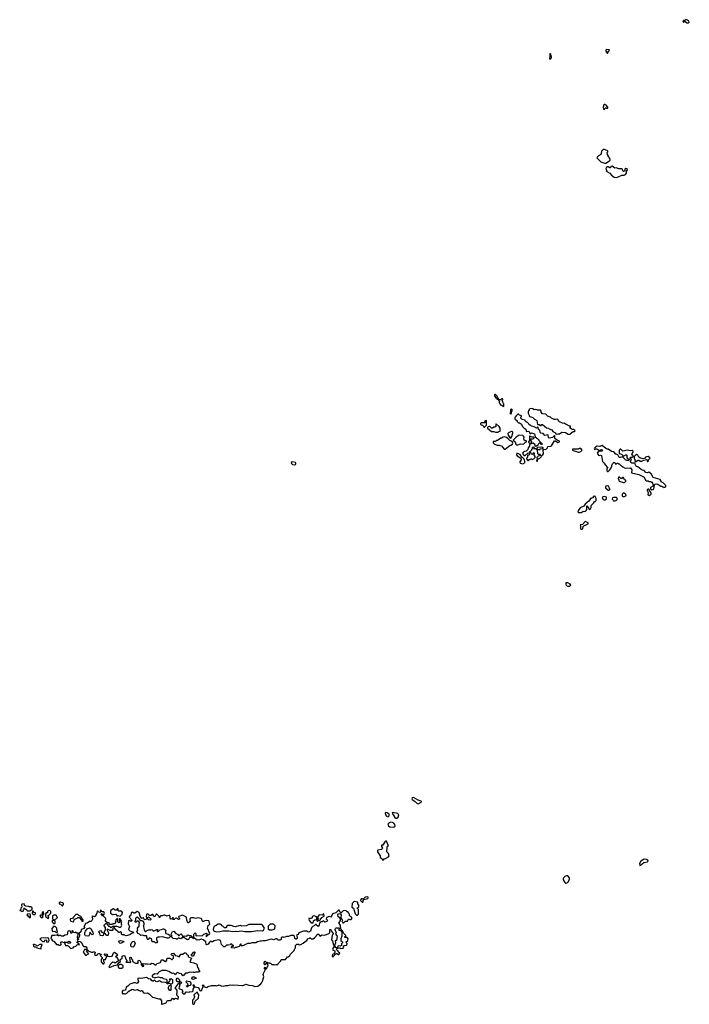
# Model space of a CAD drawing. Extents: x 2701205 to 2963787, y 496209 to 720276.
# Tile 39 of 154: x 2748350 to 2760588, y 642730 to 660730. Entities that reach past the tile are written whole.
import ezdxf

# ---------------------------------------------------------------- set-up
doc = ezdxf.new("R2010")
doc.units = 0

msp = doc.modelspace()

# ---------------------------------------------------------------- linework, layer by layer
at = {"layer": '0CON05XD'}
for points in [[(2760575, 660673), (2760588, 660685), (2760581, 660711), (2760545, 660730), (2760525, 660730), (2760505, 660718), (2760480, 660715), (2760471, 660699), (2760475, 660688), (2760485, 660682), (2760505, 660702), (2760544, 660674), (2760575, 660673)], [(2758038, 660008), (2758055, 660014), (2758066, 660025), (2758069, 660045), (2758055, 660100), (2758045, 660110), (2758040, 660105), (2758041, 660065), (2758031, 660025), (2758038, 660008)], [(2759095, 660120), (2759109, 660151), (2759130, 660175), (2759122, 660182), (2759075, 660188), (2759062, 660175), (2759062, 660155), (2759085, 660120), (2759095, 660120)], [(2759035, 659090), (2759042, 659108), (2759055, 659120), (2759068, 659118), (2759075, 659110), (2759100, 659115), (2759098, 659128), (2759082, 659142), (2759078, 659158), (2759045, 659180), (2759032, 659178), (2759020, 659165), (2759020, 659145), (2759010, 659135), (2759012, 659122), (2759020, 659115), (2759022, 659092), (2759035, 659090)], [(2759065, 658110), (2759110, 658135), (2759140, 658165), (2759140, 658185), (2759130, 658195), (2759130, 658205), (2759110, 658225), (2759110, 658235), (2759090, 658265), (2759088, 658302), (2759100, 658315), (2759098, 658328), (2759085, 658340), (2759062, 658342), (2759035, 658360), (2759015, 658360), (2758980, 658325), (2758978, 658285), (2758970, 658265), (2758925, 658240), (2758902, 658218), (2758900, 658205), (2758972, 658132), (2759045, 658110), (2759065, 658110)], [(2759255, 657848), (2759275, 657853), (2759355, 657887), (2759395, 657886), (2759420, 657900), (2759440, 657925), (2759437, 657955), (2759461, 657985), (2759451, 658005), (2759425, 658011), (2759411, 657995), (2759407, 657965), (2759385, 657954), (2759373, 657965), (2759368, 657995), (2759355, 658002), (2759297, 658003), (2759249, 658019), (2759225, 658018), (2759175, 658052), (2759153, 658047), (2759145, 658020), (2759135, 658020), (2759105, 658042), (2759088, 658042), (2759077, 658033), (2759060, 658005), (2759080, 657985), (2759070, 657965), (2759080, 657955), (2759136, 657926), (2759167, 657887), (2759215, 657850), (2759255, 657848)], [(2757100, 653780), (2757100, 653805), (2757082, 653832), (2757078, 653848), (2757048, 653878), (2757032, 653878), (2757022, 653862), (2757038, 653848), (2757042, 653832), (2757068, 653808), (2757072, 653792), (2757088, 653788), (2757095, 653780), (2757100, 653780)], [(2757195, 653660), (2757200, 653665), (2757200, 653705), (2757192, 653712), (2757188, 653728), (2757180, 653735), (2757180, 653755), (2757170, 653765), (2757172, 653778), (2757180, 653785), (2757178, 653798), (2757155, 653800), (2757135, 653780), (2757100, 653780), (2757120, 653745), (2757112, 653738), (2757110, 653725), (2757128, 653708), (2757132, 653692), (2757148, 653688), (2757195, 653660)], [(2757325, 653520), (2757340, 653535), (2757340, 653565), (2757350, 653575), (2757350, 653605), (2757345, 653610), (2757320, 653605), (2757320, 653545), (2757310, 653535), (2757325, 653520)], [(2758405, 653150), (2758415, 653160), (2758425, 653160), (2758440, 653185), (2758465, 653200), (2758485, 653200), (2758500, 653215), (2758498, 653228), (2758482, 653232), (2758475, 653240), (2758445, 653240), (2758410, 653265), (2758412, 653278), (2758420, 653285), (2758418, 653298), (2758395, 653300), (2758345, 653330), (2758323, 653333), (2758305, 653350), (2758273, 653353), (2758215, 653380), (2758205, 653390), (2758195, 653390), (2758190, 653415), (2758177, 653427), (2758145, 653418), (2758115, 653422), (2758070, 653445), (2758052, 653462), (2757995, 653480), (2757990, 653495), (2757965, 653520), (2757903, 653523), (2757880, 653555), (2757880, 653575), (2757865, 653590), (2757815, 653590), (2757805, 653600), (2757785, 653602), (2757755, 653600), (2757727, 653617), (2757705, 653620), (2757673, 653617), (2757660, 653605), (2757660, 653595), (2757640, 653565), (2757640, 653535), (2757662, 653502), (2757663, 653483), (2757673, 653473), (2757727, 653457), (2757760, 653425), (2757800, 653405), (2757812, 653332), (2757845, 653330), (2757865, 653310), (2757878, 653312), (2757892, 653328), (2757905, 653330), (2757975, 653270), (2758015, 653260), (2758025, 653250), (2758075, 653230), (2758091, 653201), (2758130, 653185), (2758140, 653175), (2758142, 653162), (2758155, 653150), (2758185, 653160), (2758215, 653160), (2758255, 653188), (2758325, 653182), (2758375, 653152), (2758405, 653150)], [(2756845, 653280), (2756880, 653315), (2756880, 653395), (2756875, 653400), (2756852, 653398), (2756848, 653362), (2756785, 653360), (2756773, 653347), (2756773, 653333), (2756782, 653322), (2756805, 653320), (2756830, 653295), (2756832, 653282), (2756845, 653280)], [(2757798, 652658), (2757815, 652660), (2757822, 652698), (2757855, 652712), (2757912, 652775), (2757920, 652795), (2757918, 652862), (2757932, 652878), (2757968, 652872), (2757998, 652902), (2758002, 652928), (2758056, 652934), (2758069, 652941), (2758125, 653030), (2758142, 653032), (2758183, 653003), (2758218, 653012), (2758218, 653025), (2758173, 653043), (2758130, 653075), (2758130, 653125), (2758125, 653130), (2758087, 653093), (2758025, 653082), (2758013, 653093), (2758010, 653135), (2758005, 653140), (2757945, 653130), (2757918, 653168), (2757872, 653172), (2757860, 653185), (2757858, 653228), (2757842, 653232), (2757830, 653245), (2757828, 653278), (2757795, 653262), (2757755, 653290), (2757705, 653300), (2757688, 653318), (2757675, 653320), (2757625, 653370), (2757615, 653370), (2757590, 653395), (2757585, 653410), (2757531, 653421), (2757510, 653445), (2757510, 653465), (2757520, 653475), (2757518, 653488), (2757485, 653500), (2757465, 653520), (2757455, 653520), (2757420, 653485), (2757418, 653472), (2757400, 653455), (2757402, 653432), (2757440, 653395), (2757440, 653385), (2757452, 653372), (2757465, 653360), (2757485, 653360), (2757492, 653352), (2757505, 653350), (2757520, 653335), (2757535, 653300), (2757572, 653262), (2757600, 653245), (2757615, 653200), (2757657, 653207), (2757670, 653185), (2757675, 653160), (2757705, 653180), (2757758, 653158), (2757772, 653102), (2757818, 653068), (2757838, 653048), (2757840, 653035), (2757900, 652975), (2757895, 652960), (2757865, 652990), (2757845, 652990), (2757830, 652975), (2757828, 652962), (2757808, 652942), (2757792, 652938), (2757785, 652930), (2757772, 652932), (2757770, 652955), (2757735, 652990), (2757682, 652968), (2757670, 652955), (2757668, 652932), (2757640, 652905), (2757638, 652872), (2757605, 652840), (2757573, 652837), (2757550, 652825), (2757538, 652805), (2757555, 652778), (2757575, 652760), (2757585, 652760), (2757645, 652810), (2757658, 652808), (2757668, 652798), (2757670, 652785), (2757658, 652772), (2757632, 652768), (2757630, 652735), (2757613, 652717), (2757615, 652700), (2757635, 652673), (2757648, 652672), (2757662, 652688), (2757678, 652692), (2757685, 652700), (2757705, 652700), (2757715, 652690), (2757745, 652700), (2757770, 652725), (2757770, 652745), (2757750, 652775), (2757760, 652805), (2757735, 652810), (2757728, 652792), (2757715, 652780), (2757702, 652792), (2757698, 652808), (2757688, 652818), (2757660, 652825), (2757672, 652838), (2757688, 652842), (2757710, 652865), (2757712, 652878), (2757720, 652885), (2757722, 652908), (2757735, 652920), (2757748, 652918), (2757750, 652905), (2757742, 652892), (2757778, 652888), (2757808, 652858), (2757812, 652802), (2757825, 652790), (2757855, 652790), (2757870, 652775), (2757865, 652760), (2757825, 652750), (2757800, 652725), (2757810, 652695), (2757792, 652665), (2757798, 652658)], [(2757095, 653190), (2757105, 653200), (2757130, 653205), (2757133, 653245), (2757129, 653265), (2757112, 653292), (2757055, 653340), (2757050, 653335), (2757050, 653295), (2757035, 653280), (2757015, 653280), (2756988, 653262), (2756975, 653260), (2756935, 653300), (2756928, 653292), (2756912, 653288), (2756900, 653275), (2756902, 653262), (2756975, 653200), (2757015, 653202), (2757045, 653190), (2757095, 653190)], [(2757225, 652880), (2757315, 652950), (2757325, 652950), (2757355, 652972), (2757362, 652988), (2757350, 653020), (2757307, 653035), (2757274, 653074), (2757245, 653093), (2757215, 653102), (2757183, 653097), (2757155, 653080), (2757145, 653080), (2757085, 653040), (2757062, 653038), (2757045, 653020), (2757002, 653018), (2757002, 652995), (2757025, 652970), (2757075, 652950), (2757115, 652950), (2757123, 652943), (2757155, 652940), (2757205, 652880), (2757225, 652880)], [(2757325, 653082), (2757345, 653110), (2757362, 653175), (2757362, 653192), (2757352, 653202), (2757335, 653202), (2757305, 653190), (2757282, 653178), (2757274, 653166), (2757279, 653135), (2757299, 653099), (2757325, 653082)], [(2757435, 652958), (2757455, 652960), (2757505, 652977), (2757555, 652970), (2757592, 653008), (2757610, 653015), (2757610, 653025), (2757598, 653038), (2757585, 653030), (2757572, 653042), (2757562, 653065), (2757567, 653097), (2757560, 653115), (2757547, 653127), (2757478, 653132), (2757424, 653096), (2757370, 653045), (2757405, 653010), (2757415, 652972), (2757435, 652958)], [(2757685, 652990), (2757710, 653005), (2757710, 653015), (2757690, 653045), (2757692, 653068), (2757735, 653070), (2757750, 653085), (2757750, 653095), (2757745, 653100), (2757715, 653100), (2757682, 653112), (2757675, 653120), (2757670, 653115), (2757670, 653035), (2757650, 653015), (2757650, 653005), (2757665, 652990), (2757685, 652990)], [(2757845, 652860), (2757838, 652868), (2757822, 652872), (2757810, 652885), (2757810, 652905), (2757822, 652918), (2757895, 652920), (2757908, 652908), (2757910, 652895), (2757898, 652882), (2757855, 652880), (2757845, 652860)], [(2758555, 652822), (2758575, 652823), (2758606, 652834), (2758627, 652863), (2758605, 652890), (2758575, 652890), (2758565, 652880), (2758545, 652878), (2758455, 652880), (2758450, 652875), (2758455, 652860), (2758465, 652852), (2758527, 652837), (2758555, 652822)], [(2759905, 652138), (2759925, 652142), (2759938, 652155), (2759947, 652185), (2759950, 652225), (2759965, 652240), (2759984, 652246), (2760015, 652238), (2760065, 652200), (2760085, 652200), (2760095, 652190), (2760118, 652188), (2760125, 652180), (2760158, 652192), (2760160, 652215), (2760110, 652265), (2760075, 652280), (2760072, 652295), (2760055, 652322), (2759925, 652360), (2759900, 652405), (2759900, 652415), (2759845, 652460), (2759815, 652448), (2759795, 652452), (2759765, 652490), (2759733, 652493), (2759705, 652508), (2759648, 652555), (2759624, 652564), (2759612, 652575), (2759595, 652620), (2759535, 652620), (2759517, 652637), (2759512, 652655), (2759530, 652695), (2759512, 652702), (2759510, 652725), (2759515, 652730), (2759545, 652730), (2759560, 652745), (2759560, 652755), (2759540, 652775), (2759542, 652795), (2759562, 652835), (2759560, 652845), (2759545, 652852), (2759505, 652850), (2759455, 652860), (2759375, 652842), (2759335, 652880), (2759322, 652878), (2759308, 652862), (2759305, 652800), (2759346, 652786), (2759385, 652750), (2759425, 652778), (2759440, 652775), (2759448, 652768), (2759444, 652724), (2759459, 652709), (2759490, 652695), (2759490, 652685), (2759475, 652672), (2759445, 652673), (2759424, 652684), (2759365, 652740), (2759325, 652728), (2759305, 652728), (2759283, 652773), (2759247, 652787), (2759208, 652828), (2759165, 652839), (2759105, 652878), (2759085, 652878), (2759065, 652888), (2758995, 652948), (2758955, 652928), (2758905, 652932), (2758875, 652918), (2758853, 652895), (2758850, 652885), (2758855, 652872), (2758875, 652882), (2758895, 652882), (2758935, 652860), (2758965, 652860), (2758975, 652870), (2758997, 652867), (2759000, 652855), (2758988, 652842), (2758945, 652840), (2758915, 652822), (2758903, 652805), (2758929, 652769), (2758945, 652764), (2758967, 652767), (2758980, 652760), (2759001, 652655), (2759034, 652625), (2759047, 652595), (2759092, 652545), (2759080, 652505), (2759080, 652485), (2759092, 652472), (2759105, 652470), (2759138, 652502), (2759160, 652535), (2759172, 652568), (2759170, 652585), (2759180, 652595), (2759182, 652608), (2759215, 652640), (2759230, 652625), (2759235, 652610), (2759255, 652610), (2759265, 652620), (2759285, 652620), (2759292, 652612), (2759305, 652610), (2759335, 652580), (2759345, 652580), (2759370, 652555), (2759415, 652530), (2759515, 652540), (2759537, 652503), (2759530, 652445), (2759667, 652417), (2759760, 652365), (2759785, 652310), (2759805, 652300), (2759837, 652297), (2759845, 652290), (2759887, 652287), (2759903, 652273), (2759917, 652257), (2759930, 652225), (2759920, 652205), (2759881, 652179), (2759878, 652165), (2759880, 652155), (2759905, 652138)], [(2757545, 652612), (2757590, 652635), (2757568, 652698), (2757545, 652722), (2757524, 652734), (2757499, 652779), (2757433, 652807), (2757428, 652778), (2757444, 652754), (2757506, 652716), (2757512, 652685), (2757492, 652645), (2757493, 652633), (2757505, 652620), (2757545, 652612)], [(2759825, 652650), (2759840, 652665), (2759840, 652685), (2759870, 652715), (2759859, 652729), (2759835, 652742), (2759785, 652732), (2759769, 652711), (2759745, 652700), (2759685, 652718), (2759664, 652734), (2759646, 652766), (2759625, 652780), (2759615, 652780), (2759580, 652745), (2759580, 652705), (2759590, 652695), (2759593, 652663), (2759605, 652650), (2759655, 652678), (2759667, 652677), (2759688, 652662), (2759725, 652660), (2759735, 652670), (2759805, 652692), (2759830, 652675), (2759820, 652665), (2759825, 652650)], [(2753375, 652593), (2753389, 652601), (2753397, 652613), (2753398, 652625), (2753390, 652635), (2753325, 652650), (2753315, 652640), (2753312, 652625), (2753335, 652598), (2753375, 652593)], [(2759405, 652270), (2759430, 652295), (2759430, 652315), (2759405, 652320), (2759385, 652360), (2759365, 652360), (2759355, 652342), (2759335, 652342), (2759305, 652370), (2759292, 652368), (2759290, 652335), (2759297, 652327), (2759298, 652305), (2759304, 652294), (2759385, 652270), (2759405, 652270)], [(2759125, 652130), (2759140, 652145), (2759130, 652155), (2759115, 652200), (2759095, 652210), (2759065, 652200), (2759054, 652185), (2759055, 652170), (2759105, 652130), (2759125, 652130)], [(2759855, 652033), (2759888, 652055), (2759892, 652075), (2759845, 652150), (2759830, 652145), (2759820, 652135), (2759820, 652125), (2759838, 652085), (2759832, 652045), (2759840, 652035), (2759855, 652033)], [(2758615, 651723), (2758645, 651748), (2758685, 651742), (2758705, 651758), (2758714, 651776), (2758715, 651840), (2758742, 651815), (2758755, 651780), (2758772, 651778), (2758783, 651787), (2758792, 651815), (2758792, 651848), (2758840, 651895), (2758840, 651905), (2758855, 651920), (2758865, 651920), (2758887, 651943), (2758886, 651975), (2758865, 652014), (2758855, 652021), (2758840, 652020), (2758821, 651989), (2758784, 651975), (2758752, 651928), (2758718, 651905), (2758685, 651872), (2758663, 651837), (2758635, 651823), (2758615, 651821), (2758595, 651807), (2758561, 651765), (2758550, 651735), (2758565, 651723), (2758615, 651723)], [(2759031, 651951), (2759055, 651952), (2759077, 651973), (2759073, 652003), (2759043, 652013), (2759005, 652010), (2758998, 651985), (2759011, 651961), (2759031, 651951)], [(2759205, 651932), (2759235, 651934), (2759267, 651955), (2759272, 651965), (2759270, 651985), (2759255, 651998), (2759205, 651998), (2759185, 651990), (2759180, 651965), (2759194, 651944), (2759205, 651932)], [(2759405, 652014), (2759428, 652025), (2759433, 652045), (2759418, 652065), (2759385, 652078), (2759363, 652055), (2759362, 652025), (2759376, 652016), (2759405, 652014)], [(2758625, 651414), (2758641, 651425), (2758649, 651465), (2758661, 651479), (2758727, 651505), (2758738, 651515), (2758740, 651530), (2758717, 651547), (2758685, 651557), (2758635, 651502), (2758590, 651495), (2758600, 651485), (2758598, 651428), (2758608, 651418), (2758625, 651414)], [(2758405, 650374), (2758420, 650395), (2758412, 650412), (2758370, 650435), (2758332, 650435), (2758329, 650409), (2758340, 650385), (2758366, 650374), (2758405, 650374)], [(2755635, 646394), (2755687, 646425), (2755692, 646435), (2755688, 646445), (2755630, 646460), (2755545, 646513), (2755525, 646506), (2755516, 646485), (2755522, 646475), (2755580, 646440), (2755614, 646404), (2755635, 646394)], [(2755085, 646160), (2755100, 646175), (2755102, 646205), (2755065, 646233), (2755042, 646238), (2755032, 646225), (2755033, 646193), (2755055, 646170), (2755085, 646160)], [(2755225, 646133), (2755245, 646134), (2755268, 646152), (2755276, 646195), (2755269, 646209), (2755258, 646218), (2755162, 646238), (2755158, 646225), (2755208, 646148), (2755225, 646133)], [(2755185, 645968), (2755195, 645972), (2755210, 645985), (2755208, 646015), (2755185, 646042), (2755165, 646053), (2755135, 646057), (2755104, 646046), (2755088, 646035), (2755078, 646015), (2755088, 645995), (2755115, 645977), (2755185, 645968)], [(2754985, 645360), (2755013, 645387), (2755025, 645388), (2755090, 645425), (2755100, 645445), (2755088, 645488), (2755060, 645515), (2755063, 645607), (2755072, 645618), (2755090, 645625), (2755055, 645710), (2755035, 645710), (2755025, 645700), (2754988, 645642), (2754962, 645638), (2754963, 645615), (2754978, 645585), (2754975, 645570), (2754962, 645558), (2754895, 645548), (2754888, 645542), (2754888, 645515), (2754938, 645445), (2754940, 645415), (2754966, 645396), (2754985, 645360)], [(2759685, 645270), (2759695, 645272), (2759755, 645324), (2759824, 645336), (2759833, 645347), (2759830, 645365), (2759807, 645377), (2759765, 645384), (2759702, 645348), (2759679, 645305), (2759685, 645270)], [(2758324, 644944), (2758335, 644944), (2758357, 644953), (2758382, 644975), (2758401, 645015), (2758399, 645045), (2758365, 645079), (2758345, 645080), (2758315, 645068), (2758293, 645047), (2758280, 645025), (2758283, 645005), (2758310, 644955), (2758324, 644944)], [(2749135, 644530), (2749150, 644555), (2749150, 644575), (2749137, 644587), (2749105, 644590), (2749095, 644600), (2749082, 644598), (2749070, 644585), (2749070, 644565), (2749098, 644558), (2749125, 644530), (2749135, 644530)], [(2754525, 644360), (2754540, 644375), (2754540, 644465), (2754510, 644495), (2754538, 644502), (2754550, 644515), (2754550, 644545), (2754528, 644565), (2754532, 644585), (2754528, 644598), (2754465, 644607), (2754426, 644574), (2754418, 644505), (2754450, 644485), (2754480, 644385), (2754505, 644360), (2754525, 644360)], [(2754615, 644590), (2754630, 644605), (2754630, 644635), (2754642, 644648), (2754710, 644665), (2754720, 644675), (2754718, 644688), (2754705, 644692), (2754663, 644687), (2754625, 644650), (2754609, 644659), (2754592, 644658), (2754580, 644625), (2754615, 644590)], [(2748388, 644428), (2748415, 644430), (2748423, 644467), (2748435, 644490), (2748445, 644490), (2748450, 644475), (2748480, 644455), (2748485, 644440), (2748535, 644440), (2748550, 644445), (2748578, 644472), (2748580, 644495), (2748555, 644510), (2748525, 644510), (2748515, 644520), (2748453, 644523), (2748440, 644535), (2748437, 644557), (2748430, 644565), (2748395, 644562), (2748382, 644555), (2748392, 644508), (2748370, 644485), (2748368, 644462), (2748350, 644445), (2748375, 644440), (2748388, 644428)], [(2748625, 644370), (2748640, 644385), (2748640, 644405), (2748615, 644410), (2748595, 644430), (2748585, 644430), (2748578, 644405), (2748582, 644382), (2748595, 644370), (2748625, 644370)], [(2748745, 644318), (2748765, 644320), (2748770, 644325), (2748770, 644365), (2748790, 644375), (2748785, 644420), (2748758, 644412), (2748762, 644385), (2748758, 644362), (2748733, 644357), (2748720, 644345), (2748735, 644322), (2748745, 644318)], [(2748875, 644300), (2748880, 644325), (2748870, 644335), (2748870, 644355), (2748890, 644365), (2748920, 644395), (2748920, 644425), (2748902, 644442), (2748872, 644438), (2748860, 644425), (2748858, 644402), (2748835, 644400), (2748820, 644385), (2748820, 644355), (2748830, 644325), (2748845, 644320), (2748862, 644302), (2748875, 644300)], [(2750590, 644305), (2750585, 644300), (2750573, 644303), (2750543, 644355), (2750538, 644395), (2750515, 644422), (2750495, 644428), (2750455, 644398), (2750435, 644398), (2750425, 644408), (2750405, 644412), (2750394, 644406), (2750375, 644350), (2750355, 644340), (2750350, 644325), (2750408, 644265), (2750395, 644250), (2750375, 644250), (2750365, 644260), (2750340, 644255), (2750332, 644202), (2750354, 644155), (2750338, 644095), (2750365, 644071), (2750416, 644056), (2750428, 644045), (2750428, 644035), (2750395, 644023), (2750365, 644003), (2750295, 643981), (2750268, 643995), (2750255, 644010), (2750245, 644000), (2750225, 644000), (2750213, 644013), (2750208, 644045), (2750195, 644060), (2750184, 644056), (2750175, 644042), (2750155, 644040), (2750148, 644055), (2750105, 644090), (2750085, 644130), (2750063, 644127), (2750050, 644115), (2750050, 644085), (2750045, 644082), (2750005, 644082), (2749965, 644100), (2749940, 644095), (2749973, 644035), (2749967, 643995), (2749955, 643987), (2749940, 643990), (2749902, 644035), (2749900, 644055), (2749920, 644095), (2749920, 644115), (2749918, 644135), (2749892, 644165), (2749892, 644175), (2749922, 644208), (2749938, 644208), (2749955, 644180), (2749975, 644160), (2749995, 644160), (2750002, 644142), (2750015, 644130), (2750025, 644140), (2750035, 644140), (2750055, 644160), (2750123, 644157), (2750145, 644152), (2750165, 644140), (2750185, 644140), (2750206, 644154), (2750218, 644175), (2750210, 644195), (2750210, 644225), (2750218, 644235), (2750195, 644280), (2750185, 644290), (2750165, 644290), (2750160, 644275), (2750178, 644245), (2750178, 644232), (2750172, 644228), (2750165, 644220), (2750140, 644235), (2750140, 644295), (2750135, 644300), (2750120, 644285), (2750118, 644272), (2750102, 644268), (2750092, 644258), (2750100, 644245), (2750100, 644225), (2750085, 644200), (2750055, 644200), (2750045, 644190), (2749992, 644192), (2749988, 644218), (2749955, 644220), (2749928, 644238), (2749920, 644255), (2749923, 644293), (2749918, 644305), (2749890, 644335), (2749888, 644348), (2749865, 644350), (2749840, 644385), (2749855, 644390), (2749865, 644380), (2749895, 644380), (2749900, 644395), (2749895, 644410), (2749885, 644420), (2749855, 644420), (2749835, 644450), (2749820, 644445), (2749830, 644425), (2749815, 644408), (2749790, 644415), (2749775, 644440), (2749763, 644427), (2749758, 644395), (2749740, 644365), (2749740, 644345), (2749715, 644332), (2749685, 644342), (2749670, 644335), (2749672, 644315), (2749682, 644305), (2749682, 644285), (2749665, 644250), (2749658, 644242), (2749625, 644243), (2749585, 644213), (2749550, 644205), (2749542, 644175), (2749520, 644155), (2749532, 644135), (2749530, 644115), (2749472, 644098), (2749467, 644053), (2749430, 644025), (2749442, 644012), (2749442, 643975), (2749420, 643935), (2749427, 643915), (2749420, 643905), (2749413, 643903), (2749402, 643915), (2749410, 643925), (2749410, 643945), (2749402, 643955), (2749418, 643995), (2749418, 644028), (2749395, 644030), (2749375, 644050), (2749355, 644038), (2749333, 644043), (2749327, 644067), (2749315, 644078), (2749300, 644065), (2749300, 644035), (2749295, 644030), (2749283, 644033), (2749278, 644068), (2749265, 644072), (2749232, 644068), (2749215, 644000), (2749175, 643992), (2749153, 643977), (2749114, 643974), (2749095, 643990), (2749075, 643990), (2749065, 643980), (2749055, 643980), (2749045, 644020), (2749038, 644002), (2749027, 643993), (2748985, 643986), (2748935, 643990), (2748922, 643935), (2748929, 643919), (2748952, 643892), (2748975, 643882), (2749024, 643824), (2749052, 643822), (2749065, 643810), (2749095, 643810), (2749105, 643820), (2749102, 643865), (2749108, 643872), (2749125, 643871), (2749155, 643858), (2749165, 643860), (2749175, 643872), (2749215, 643866), (2749255, 643884), (2749278, 643865), (2749280, 643855), (2749272, 643848), (2749254, 643844), (2749205, 643860), (2749170, 643845), (2749180, 643815), (2749190, 643805), (2749225, 643808), (2749235, 643802), (2749270, 643760), (2749285, 643752), (2749325, 643760), (2749342, 643778), (2749375, 643790), (2749400, 643815), (2749405, 643830), (2749418, 643828), (2749435, 643810), (2749440, 643825), (2749425, 643848), (2749400, 643855), (2749398, 643872), (2749415, 643882), (2749455, 643879), (2749476, 643865), (2749507, 643797), (2749518, 643788), (2749557, 643787), (2749578, 643765), (2749578, 643732), (2749535, 643730), (2749510, 643685), (2749555, 643630), (2749572, 643628), (2749585, 643640), (2749610, 643645), (2749598, 643678), (2749570, 643705), (2749575, 643720), (2749595, 643718), (2749612, 643702), (2749661, 643681), (2749687, 643683), (2749695, 643690), (2749718, 643688), (2749730, 643675), (2749728, 643662), (2749720, 643655), (2749725, 643630), (2749765, 643630), (2749775, 643650), (2749795, 643660), (2749808, 643658), (2749815, 643650), (2749838, 643648), (2749838, 643642), (2749820, 643625), (2749860, 643585), (2749858, 643562), (2749840, 643555), (2749840, 643505), (2749868, 643468), (2749885, 643472), (2749900, 643495), (2749890, 643505), (2749890, 643535), (2749882, 643548), (2749918, 643552), (2749938, 643592), (2749938, 643618), (2749913, 643623), (2749902, 643632), (2749900, 643645), (2749908, 643652), (2749950, 643645), (2749952, 643612), (2749985, 643603), (2750038, 643612), (2750065, 643670), (2750085, 643682), (2750129, 643649), (2750137, 643637), (2750126, 643614), (2750100, 643595), (2750130, 643585), (2750158, 643522), (2750095, 643480), (2750077, 643497), (2750055, 643502), (2750045, 643498), (2750005, 643460), (2749990, 643435), (2749988, 643422), (2749980, 643415), (2749992, 643402), (2750075, 643440), (2750138, 643452), (2750162, 643488), (2750172, 643498), (2750188, 643502), (2750190, 643515), (2750180, 643525), (2750197, 643553), (2750220, 643565), (2750222, 643608), (2750245, 643622), (2750266, 643616), (2750280, 643595), (2750288, 643555), (2750307, 643537), (2750307, 643523), (2750292, 643502), (2750315, 643498), (2750345, 643502), (2750365, 643493), (2750380, 643505), (2750368, 643518), (2750370, 643555), (2750360, 643575), (2750362, 643588), (2750375, 643592), (2750388, 643585), (2750393, 643563), (2750410, 643545), (2750410, 643515), (2750465, 643484), (2750515, 643480), (2750518, 643505), (2750512, 643515), (2750522, 643535), (2750545, 643532), (2750568, 643485), (2750570, 643455), (2750595, 643420), (2750620, 643425), (2750620, 643435), (2750600, 643455), (2750600, 643475), (2750605, 643478), (2750645, 643470), (2750685, 643472), (2750735, 643462), (2750765, 643482), (2750797, 643477), (2750825, 643452), (2750845, 643452), (2750855, 643478), (2750904, 643486), (2750928, 643502), (2750938, 643535), (2750945, 643542), (2750965, 643542), (2751015, 643512), (2751025, 643518), (2751036, 643534), (2751038, 643562), (2751048, 643572), (2751092, 643572), (2751107, 643567), (2751125, 643550), (2751135, 643550), (2751160, 643575), (2751160, 643605), (2751122, 643632), (2751120, 643645), (2751133, 643657), (2751162, 643662), (2751191, 643621), (2751230, 643615), (2751265, 643600), (2751292, 643648), (2751333, 643647), (2751362, 643668), (2751375, 643669), (2751390, 643665), (2751402, 643642), (2751428, 643628), (2751430, 643605), (2751441, 643591), (2751475, 643580), (2751488, 643568), (2751488, 643562), (2751470, 643545), (2751470, 643525), (2751462, 643515), (2751475, 643500), (2751535, 643490), (2751590, 643465), (2751600, 643405), (2751610, 643395), (2751623, 643353), (2751640, 643325), (2751615, 643318), (2751565, 643320), (2751545, 643310), (2751535, 643310), (2751525, 643320), (2751495, 643312), (2751455, 643318), (2751415, 643300), (2751383, 643297), (2751349, 643261), (2751332, 643252), (2751305, 643290), (2751273, 643293), (2751245, 643308), (2751225, 643310), (2751202, 643288), (2751195, 643270), (2751165, 643300), (2751145, 643292), (2751125, 643298), (2751075, 643328), (2751025, 643348), (2750945, 643350), (2750938, 643342), (2750900, 643325), (2750875, 643300), (2750865, 643280), (2750815, 643290), (2750772, 643248), (2750770, 643235), (2750775, 643230), (2750808, 643218), (2750835, 643218), (2750885, 643232)], [(2750185, 644340), (2750222, 644375), (2750227, 644407), (2750218, 644428), (2750202, 644432), (2750195, 644440), (2750188, 644432), (2750162, 644432), (2750150, 644445), (2750148, 644478), (2750135, 644480), (2750118, 644452), (2750095, 644450), (2750065, 644480), (2750058, 644472), (2750045, 644470), (2750012, 644438), (2750010, 644395), (2750045, 644370), (2750105, 644380), (2750118, 644368), (2750125, 644340), (2750145, 644352), (2750185, 644340)], [(2750955, 642732), (2751025, 642758), (2751047, 642793), (2751055, 642798), (2751105, 642800), (2751115, 642810), (2751128, 642812), (2751130, 642825), (2751145, 642840), (2751158, 642838), (2751165, 642820), (2751178, 642822), (2751195, 642840), (2751248, 642822), (2751250, 642865), (2751220, 642895), (2751220, 642925), (2751230, 642935), (2751228, 642975), (2751220, 642995), (2751200, 643015), (2751200, 643035), (2751230, 643075), (2751232, 643088), (2751252, 643108), (2751268, 643112), (2751272, 643128), (2751285, 643140), (2751298, 643138), (2751310, 643125), (2751272, 643088), (2751270, 643055), (2751263, 643047), (2751260, 643025), (2751275, 643010), (2751305, 643000), (2751328, 642978), (2751330, 642965), (2751322, 642958), (2751320, 642945), (2751335, 642920), (2751365, 642920), (2751395, 642958), (2751445, 642952), (2751455, 642960), (2751508, 642962), (2751520, 642975), (2751520, 643005), (2751540, 643035), (2751538, 643048), (2751520, 643065), (2751525, 643090), (2751552, 643052), (2751610, 643035), (2751630, 643015), (2751640, 642985), (2751655, 642978), (2751680, 642985), (2751682, 643015), (2751700, 643055), (2751690, 643065), (2751690, 643075), (2751705, 643088), (2751717, 643075), (2751710, 643055), (2751764, 643036), (2751794, 643056), (2751855, 643076), (2751935, 643073), (2751955, 643067), (2751995, 643083), (2752035, 643066), (2752075, 643064), (2752115, 643076), (2752155, 643071), (2752195, 643083), (2752235, 643080), (2752265, 643087), (2752420, 643075), (2752436, 643074), (2752485, 643100), (2752535, 643079), (2752605, 643072), (2752645, 643056), (2752700, 643060), (2752754, 643106), (2752775, 643130), (2752785, 643152), (2752809, 643235), (2752802, 643275), (2752806, 643295), (2752840, 643365), (2752818, 643395), (2752822, 643405), (2752838, 643408), (2752840, 643385), (2752855, 643370), (2752870, 643395), (2752872, 643418), (2752890, 643435), (2752878, 643468), (2752865, 643480), (2752855, 643480), (2752840, 643465), (2752838, 643452), (2752825, 643450), (2752817, 643493), (2752835, 643520), (2752862, 643492), (2752875, 643500), (2752885, 643490), (2752915, 643490), (2752922, 643482), (2752935, 643480), (2752955, 643460), (2752995, 643460), (2753015, 643450), (2753035, 643460), (2753065, 643460), (2753072, 643478), (2753120, 643525), (2753122, 643538), (2753132, 643548), (2753205, 643550), (2753242, 643598), (2753255, 643600), (2753288, 643622), (2753292, 643638), (2753367, 643713), (2753378, 643752), (2753390, 643765), (2753390, 643805), (2753412, 643828), (2753445, 643830), (2753455, 643820), (2753487, 643823), (2753530, 643845), (2753565, 643880), (2753596, 643894), (2753615, 643930), (2753648, 643942), (2753655, 643950), (2753675, 643930), (2753715, 643930), (2753736, 643944), (2753768, 643975), (2753781, 643999), (2753805, 644020), (2753820, 644005), (2753833, 643973), (2753865, 643992), (2753875, 643998), (2753926, 643994), (2754000, 644025), (2754020, 644045), (2754020, 644095), (2754035, 644100), (2754042, 644072), (2754078, 644025), (2754077, 644013), (2754058, 643992), (2754048, 643908), (2754067, 643887), (2754082, 643815), (2754100, 643795), (2754100, 643785), (2754070, 643755), (2754070, 643735), (2754075, 643720), (2754110, 643705), (2754110, 643675), (2754100, 643665), (2754098, 643652), (2754065, 643640), (2754062, 643612), (2754075, 643600), (2754088, 643602), (2754092, 643618), (2754120, 643645), (2754125, 643660), (2754145, 643660), (2754172, 643642), (2754185, 643640), (2754200, 643665), (2754172, 643692), (2754170, 643705), (2754154, 643714), (2754142, 643738), (2754152, 643748), (2754185, 643760), (2754205, 643760), (2754215, 643750), (2754262, 643758), (2754272, 643775), (2754270, 643795), (2754282, 643808), (2754326, 643814), (2754332, 643842), (2754310, 643865), (2754348, 643895), (2754352, 643925), (2754335, 643950), (2754292, 643952), (2754292, 643968), (2754308, 643972), (2754310, 643985), (2754272, 644022), (2754248, 644075), (2754220, 644105), (2754211, 644175), (2754184, 644215), (2754212, 644265), (2754212, 644282), (2754200, 644310), (2754172, 644332), (2754166, 644365), (2754178, 644382), (2754205, 644388), (2754213, 644383), (2754223, 644363), (2754220, 644315), (2754250, 644265), (2754240, 644255), (2754242, 644245), (2754255, 644220), (2754275, 644220), (2754282, 644238), (2754295, 644240), (2754305, 644250), (2754338, 644252), (2754362, 644288), (2754375, 644290), (2754385, 644280), (2754405, 644280), (2754418, 644292), (2754420, 644325), (2754402, 644332), (2754380, 644355), (2754380, 644375), (2754372, 644382), (2754368, 644398), (2754348, 644418), (2754332, 644422), (2754318, 644438), (2754297, 644447), (2754263, 644437), (2754232, 644408), (2754215, 644408), (2754201, 644421), (2754188, 644448), (2754175, 644448), (2754125, 644402), (2754064, 644386), (2754050, 644340), (2754036, 644324), (2754005, 644333), (2753960, 644315), (2753950, 644295), (2753977, 644267), (2753965, 644242), (2753925, 644230), (2753895, 644258), (2753875, 644240), (2753852, 644238), (2753830, 644215), (2753822, 644175), (2753805, 644150), (2753765, 644190), (2753755, 644190), (2753730, 644165), (2753715, 644160), (2753685, 644130), (2753662, 644068), (2753648, 644052), (2753625, 644050), (2753605, 644070), (2753535, 644068), (2753450, 644035), (2753440, 644005), (2753425, 644000), (2753410, 643985), (2753418, 643965), (2753418, 643935), (2753405, 643920), (2753395, 643920), (2753380, 643935), (2753370, 643975), (2753358, 643988), (2753305, 643990), (2753265, 643968), (2753225, 643970), (2753185, 643950), (2753165, 643960), (2753145, 643958), (2753130, 643945), (2753130, 643915), (2753105, 643902), (2753075, 643900), (2753062, 643912), (2753058, 643928), (2753034, 643926), (2752995, 643907), (2752945, 643919), (2752835, 643890), (2752795, 643892), (2752765, 643884), (2752744, 643886), (2752698, 643872), (2752665, 643851), (2752595, 643852), (2752559, 643841), (2752515, 643840), (2752425, 643797), (2752400, 643800), (2752397, 643827), (2752385, 643830), (2752372, 643818), (2752370, 643795), (2752360, 643785), (2752305, 643768), (2752295, 643770), (2752275, 643758), (2752225, 643760), (2752220, 643765), (2752222, 643778), (2752235, 643790), (2752260, 643795), (2752258, 643808), (2752242, 643812), (2752228, 643828), (2752205, 643830), (2752195, 643820), (2752165, 643812), (2752128, 643812), (2752110, 643795), (2752105, 643780), (2752083, 643783), (2752038, 643825), (2752019, 643899), (2751985, 643909), (2751905, 643892), (2751875, 643870), (2751852, 643872), (2751845, 643890), (2751817, 643863), (2751795, 643830), (2751765, 643818), (2751758, 643825), (2751750, 643875), (2751725, 643888), (2751705, 643908), (2751675, 643920), (2751665, 643922), (2751625, 643900), (2751605, 643907), (2751585, 643900), (2751578, 643915), (2751545, 643940), (2751532, 643938), (2751525, 643930), (2751505, 643950), (2751465, 643952), (2751455, 643950), (2751436, 643914), (2751415, 643908), (2751340, 643955), (2751355, 643980), (2751405, 643978), (2751425, 643998), (2751445, 643990), (2751475, 643990), (2751502, 643962), (2751525, 643960), (2751530, 643965), (2751530, 644015), (2751555, 644038), (2751570, 644025), (2751570, 643985), (2751575, 643980), (2751605, 643987), (2751685, 643982), (2751715, 644010), (2751765, 644028), (2751770, 644025), (2751770, 643995), (2751750, 643975), (2751765, 643970), (2751780, 643985), (2751792, 643998), (2751810, 644005), (2751822, 644025), (2751780, 644125), (2751792, 644168), (2751822, 644198), (2751812, 644245), (2751805, 644258), (2751765, 644262), (2751735, 644258), (2751709, 644241), (2751695, 644243), (2751682, 644255), (2751677, 644287), (2751665, 644298), (2751605, 644310), (2751565, 644298), (2751535, 644312), (2751475, 644308), (2751462, 644295), (2751460, 644275), (2751468, 644242), (2751435, 644220), (2751425, 644220), (2751405, 644270), (2751398, 644325), (2751325, 644358), (2751260, 644335), (2751250, 644325), (2751270, 644305), (2751272, 644295), (2751268, 644285), (2751255, 644280), (2751215, 644302), (2751193, 644297), (2751175, 644282), (2751155, 644280), (2751150, 644285), (2751152, 644298), (2751160, 644305), (2751155, 644310), (2751142, 644308), (2751138, 644292), (2751115, 644288), (2751102, 644305), (2751102, 644332), (2751085, 644360), (2751043, 644343), (2751005, 644358), (2750985, 644358), (2750955, 644347), (2750925, 644350), (2750905, 644310), (2750898, 644338), (2750855, 644378), (2750845, 644380), (2750828, 644342), (2750815, 644330), (2750785, 644370), (2750775, 644370), (2750745, 644352), (2750725, 644352), (2750695, 644378), (2750675, 644380), (2750667, 644373), (2750662, 644335), (2750672, 644312), (2750685, 644310), (2750690, 644320), (2750705, 644328), (2750725, 644320), (2750747, 644295), (2750747, 644283), (2750735, 644268), (2750703, 644273), (2750675, 644300), (2750655, 644280), (2750633, 644273), (2750615, 644310), (2750605, 644312), (2750590, 644305)], [(2748545, 644320), (2748550, 644325), (2748550, 644365), (2748540, 644375), (2748498, 644382), (2748480, 644365), (2748495, 644350), (2748510, 644345), (2748510, 644335), (2748525, 644320), (2748545, 644320)], [(2748995, 644210), (2749000, 644215), (2748997, 644247), (2748980, 644265), (2749040, 644315), (2749018, 644358), (2748975, 644362), (2748950, 644345), (2748950, 644295), (2748968, 644278), (2748970, 644265), (2748942, 644258), (2748940, 644245), (2748965, 644210), (2748995, 644210)], [(2749335, 644240), (2749353, 644287), (2749400, 644305), (2749415, 644320), (2749440, 644315), (2749465, 644280), (2749478, 644278), (2749480, 644265), (2749495, 644250), (2749508, 644252), (2749510, 644275), (2749492, 644292), (2749478, 644325), (2749466, 644336), (2749433, 644353), (2749415, 644370), (2749375, 644370), (2749325, 644320), (2749315, 644300), (2749278, 644292), (2749272, 644285), (2749270, 644275), (2749285, 644250), (2749335, 644240)], [(2750855, 643852), (2750833, 643853), (2750815, 643870), (2750772, 643872), (2750762, 643885), (2750767, 643907), (2750756, 643926), (2750735, 643942), (2750715, 643938), (2750698, 643912), (2750692, 643912), (2750678, 643925), (2750673, 643945), (2750678, 643965), (2750665, 643980), (2750625, 643980), (2750615, 643990), (2750595, 643992), (2750565, 643987), (2750541, 644011), (2750512, 644022), (2750492, 644065), (2750510, 644085), (2750501, 644111), (2750502, 644125), (2750515, 644140), (2750530, 644145), (2750536, 644164), (2750533, 644185), (2750540, 644225), (2750530, 644245), (2750505, 644258), (2750477, 644233), (2750462, 644232), (2750462, 644255), (2750472, 644268), (2750473, 644307), (2750481, 644319), (2750497, 644327), (2750525, 644302), (2750552, 644262), (2750585, 644263), (2750607, 644247), (2750620, 644215), (2750610, 644145), (2750620, 644125), (2750627, 644085), (2750645, 644060), (2750655, 644060), (2750670, 644075), (2750701, 644089), (2750745, 644090), (2750765, 644098), (2750795, 644070), (2750855, 644100), (2750870, 644095), (2750868, 644082), (2750860, 644075), (2750860, 644060), (2750875, 644060), (2750890, 644065), (2750905, 644090), (2750940, 644095), (2750975, 644112), (2750985, 644112), (2751020, 644085), (2751012, 644075), (2751012, 644045), (2751020, 644025), (2751062, 644012), (2751093, 643993), (2751102, 643982), (2751102, 643965), (2751084, 643946), (2751063, 643937), (2751045, 643937), (2750964, 643966), (2750905, 643957), (2750874, 643956), (2750850, 643945), (2750850, 643915), (2750867, 643865), (2750855, 643852)], [(2753695, 644217), (2753715, 644222), (2753718, 644255), (2753745, 644272), (2753768, 644278), (2753778, 644268), (2753785, 644250), (2753795, 644250), (2753805, 644260), (2753838, 644262), (2753840, 644275), (2753871, 644319), (2753917, 644343), (2753910, 644385), (2753900, 644385), (2753875, 644360), (2753824, 644366), (2753790, 644325), (2753792, 644312), (2753810, 644285), (2753805, 644280), (2753782, 644282), (2753780, 644315), (2753768, 644335), (2753723, 644347), (2753705, 644342), (2753681, 644299), (2753635, 644300), (2753643, 644263), (2753675, 644220), (2753695, 644217)], [(2749025, 644040), (2749040, 644055), (2749037, 644077), (2749030, 644085), (2749028, 644125), (2749000, 644155), (2748975, 644158), (2748938, 644115), (2748943, 644073), (2748955, 644060), (2748995, 644070), (2749025, 644040)], [(2749593, 643977), (2749553, 643983), (2749543, 644005), (2749540, 644045), (2749550, 644070), (2749582, 644108), (2749625, 644130), (2749659, 644109), (2749668, 644075), (2749687, 644047), (2749690, 644015), (2749686, 644004), (2749675, 644000), (2749648, 644025), (2749647, 644037), (2749635, 644048), (2749630, 644045), (2749632, 644025), (2749626, 644005), (2749615, 643984), (2749593, 643977)], [(2749865, 643983), (2749827, 643987), (2749818, 643995), (2749815, 644030), (2749792, 644052), (2749805, 644070), (2749827, 644077), (2749851, 644051), (2749877, 644037), (2749883, 644025), (2749883, 644005), (2749875, 643988), (2749865, 643983)], [(2751215, 643920), (2751207, 643927), (2751155, 643936), (2751132, 643955), (2751128, 643965), (2751130, 643995), (2751122, 644002), (2751120, 644015), (2751145, 644062), (2751165, 644067), (2751202, 644022), (2751232, 644012), (2751255, 643990), (2751265, 643990), (2751295, 644020), (2751310, 644015), (2751330, 643965), (2751322, 643945), (2751295, 643930), (2751275, 643933), (2751265, 643942), (2751248, 643942), (2751225, 643922), (2751215, 643920)], [(2751945, 644057), (2752005, 644060), (2752065, 644073), (2752175, 644072), (2752245, 644063), (2752285, 644068), (2752325, 644061), (2752395, 644072), (2752465, 644063), (2752585, 644064), (2752695, 644080), (2752785, 644073), (2752808, 644085), (2752822, 644125), (2752789, 644179), (2752773, 644187), (2752675, 644192), (2752625, 644187), (2752535, 644190), (2752486, 644164), (2752405, 644158), (2752385, 644168), (2752355, 644167), (2752295, 644147), (2752261, 644151), (2752215, 644168), (2752155, 644168), (2752134, 644156), (2752115, 644130), (2752095, 644128), (2752065, 644160), (2752050, 644165), (2752035, 644188), (2752015, 644198), (2751975, 644198), (2751930, 644165), (2751895, 644150), (2751888, 644098), (2751892, 644072), (2751945, 644057)], [(2752965, 644093), (2753015, 644110), (2753020, 644165), (2752986, 644196), (2752925, 644198), (2752893, 644157), (2752888, 644108), (2752914, 644094), (2752965, 644093)], [(2754155, 643760), (2754132, 643762), (2754110, 643795), (2754123, 643847), (2754130, 643855), (2754122, 643895), (2754150, 643915), (2754150, 643955), (2754160, 643965), (2754158, 643978), (2754140, 643985), (2754140, 644005), (2754130, 644015), (2754133, 644037), (2754140, 644045), (2754114, 644084), (2754113, 644095), (2754122, 644118), (2754135, 644128), (2754155, 644130), (2754165, 644120), (2754175, 644130), (2754195, 644130), (2754200, 644115), (2754182, 644098), (2754183, 644083), (2754215, 644080), (2754240, 644055), (2754240, 643975), (2754218, 643925), (2754218, 643905), (2754220, 643895), (2754245, 643880), (2754252, 643865), (2754250, 643855), (2754230, 643835), (2754230, 643805), (2754215, 643790), (2754173, 643797), (2754155, 643760)], [(2748855, 643869), (2748875, 643874), (2748886, 643894), (2748883, 643923), (2748877, 643937), (2748857, 643947), (2748825, 643940), (2748777, 643943), (2748743, 643937), (2748720, 643925), (2748765, 643877), (2748802, 643878), (2748812, 643905), (2748825, 643910), (2748837, 643905), (2748842, 643872), (2748855, 643869)], [(2750195, 643841), (2750178, 643848), (2750169, 643859), (2750163, 643875), (2750171, 643889), (2750195, 643894), (2750250, 643885), (2750251, 643875), (2750243, 643865), (2750195, 643841)], [(2750415, 643772), (2750392, 643782), (2750384, 643794), (2750383, 643825), (2750397, 643863), (2750415, 643880), (2750435, 643882), (2750448, 643875), (2750460, 643835), (2750429, 643781), (2750415, 643772)], [(2748735, 643742), (2748740, 643745), (2748743, 643777), (2748760, 643825), (2748720, 643825), (2748675, 643802), (2748620, 643825), (2748604, 643826), (2748595, 643820), (2748600, 643795), (2748615, 643780), (2748655, 643780), (2748665, 643760), (2748735, 643742)], [(2751525, 643610), (2751505, 643610), (2751490, 643625), (2751490, 643645), (2751510, 643655), (2751528, 643685), (2751542, 643692), (2751550, 643685), (2751550, 643675), (2751525, 643610)], [(2750215, 643390), (2750238, 643412), (2750240, 643435), (2750205, 643460), (2750172, 643458), (2750150, 643435), (2750152, 643412), (2750175, 643390), (2750215, 643390)], [(2750885, 643232), (2750915, 643220), (2750955, 643220), (2750973, 643203), (2751025, 643190), (2751040, 643175), (2751040, 643135), (2751055, 643120), (2751100, 643165), (2751100, 643175), (2751090, 643185), (2751092, 643198), (2751127, 643197), (2751140, 643185), (2751140, 643115), (2751125, 643100), (2751105, 643100), (2751085, 643110), (2751065, 643110), (2751055, 643100), (2751035, 643120), (2751015, 643128), (2750943, 643133), (2750905, 643160), (2750855, 643142), (2750835, 643150), (2750815, 643170), (2750785, 643150), (2750775, 643160), (2750765, 643160), (2750745, 643188), (2750705, 643198), (2750665, 643218), (2750635, 643217), (2750565, 643200), (2750524, 643206), (2750511, 643199), (2750508, 643185), (2750522, 643145), (2750495, 643110), (2750465, 643122), (2750435, 643122), (2750363, 643097), (2750327, 643063), (2750295, 643045), (2750282, 642988), (2750235, 642982), (2750224, 642965), (2750220, 642935), (2750225, 642930), (2750255, 642930), (2750265, 642920), (2750285, 642920), (2750310, 642935), (2750325, 642950), (2750330, 642965), (2750405, 643008), (2750455, 642990), (2750505, 643002), (2750535, 642982), (2750563, 642973), (2750575, 642980), (2750588, 642978), (2750615, 642940), (2750635, 642932), (2750688, 642938), (2750719, 642919), (2750775, 642862), (2750895, 642830), (2750915, 642830), (2750940, 642795), (2750940, 642735), (2750945, 642730), (2750955, 642732)], [(2751255, 643140), (2751235, 643140), (2751213, 643163), (2751213, 643187), (2751225, 643210), (2751248, 643208), (2751250, 643195), (2751270, 643175), (2751270, 643155), (2751255, 643140)], [(2751415, 643050), (2751405, 643050), (2751400, 643065), (2751418, 643072), (2751430, 643085), (2751422, 643092), (2751420, 643105), (2751390, 643135), (2751392, 643148), (2751405, 643160), (2751457, 643147), (2751480, 643115), (2751480, 643085), (2751467, 643073), (2751432, 643068), (2751415, 643050)], [(2751515, 643182), (2751502, 643192), (2751498, 643205), (2751515, 643230), (2751545, 643230), (2751562, 643212), (2751580, 643205), (2751515, 643182)], [(2751115, 642980), (2751092, 642982), (2751070, 643015), (2751070, 643045), (2751080, 643065), (2751105, 643080), (2751120, 643065), (2751110, 643035), (2751110, 643005), (2751120, 642995), (2751115, 642980)], [(2751535, 642730), (2751545, 642740), (2751558, 642785), (2751616, 642844), (2751622, 642902), (2751595, 642950), (2751582, 642948), (2751558, 642922), (2751542, 642918), (2751530, 642905), (2751542, 642865), (2751525, 642820), (2751510, 642805), (2751510, 642745), (2751525, 642730), (2751535, 642730)]]:
    msp.add_lwpolyline(points, dxfattribs=at)

doc.saveas('drawing.dxf')
